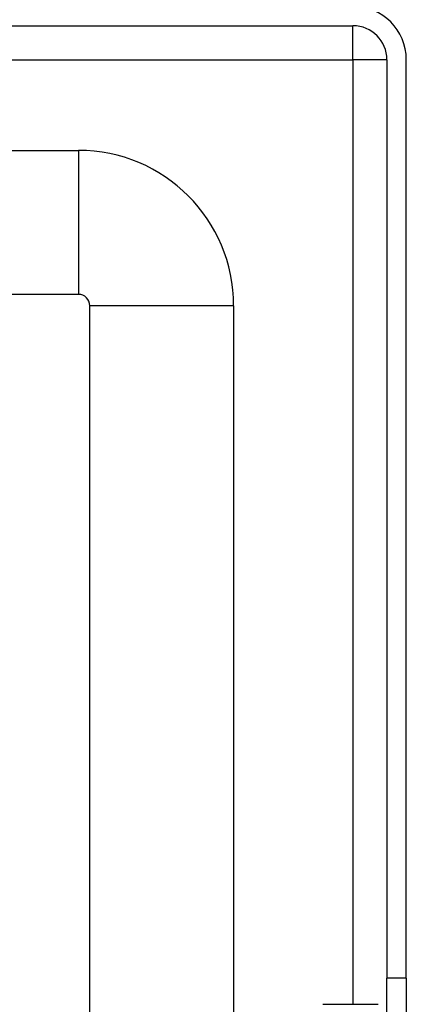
# Model space of a CAD drawing. Header units: inches. Extents: x 3.4 to 82.4, y 3.9 to 45.4.
# Tile 92 of 114: x 14.2 to 15.3, y 29 to 31.7. Entities that reach past the tile are written whole.
import ezdxf

# ---------------------------------------------------------------- set-up
doc = ezdxf.new("R2010")
doc.units = ezdxf.units.IN
doc.header["$MEASUREMENT"] = 0
doc.layers.add('Visible Edges(ANSI)', color=7, linetype='Continuous', lineweight=25)
doc.layers.add('Visible Tangent Edges(ANSI)', color=7, linetype='Continuous', lineweight=25)

msp = doc.modelspace()

# ---------------------------------------------------------------- linework, layer by layer
at = {"layer": 'Visible Edges(ANSI)'}
for p, q in [((3.4998, 31.644), (15.1258, 31.644)), ((15.2188, 31.551), (15.2188, 29.04)), ((15.2718, 29.04), (15.2718, 31.551)), ((4.2305, 31.3033), (14.3746, 31.3033)), ((14.3746, 30.9096), (4.2305, 30.9096)), ((14.4056, 27.8819), (14.4056, 30.8786)), ((14.7993, 30.8786), (14.7993, 28.697)), ((15.2188, 28.728), (15.2188, 29.04)), ((15.2718, 29.04), (15.2718, 28.728)), ((15.043, 28.9687), (15.1946, 28.9687))]:
    msp.add_line(p, q, dxfattribs=at)
for centre, radius in [((15.1258, 31.551), 0.146), ((15.1258, 31.551), 0.093), ((14.3746, 30.8786), 0.4247), ((14.3746, 30.8786), 0.031)]:
    msp.add_arc(centre, radius, 0, 90, dxfattribs=at)
at = {"layer": 'Visible Tangent Edges(ANSI)'}
for p, q in [((15.1258, 31.551), (15.1258, 31.644)), ((3.4998, 31.551), (15.1258, 31.551)), ((15.2188, 31.551), (15.1258, 31.551)), ((15.1258, 31.551), (15.1258, 28.9687)), ((14.3746, 31.3033), (14.3746, 30.9096)), ((14.7993, 30.8786), (14.4056, 30.8786)), ((15.2718, 29.04), (15.2188, 29.04))]:
    msp.add_line(p, q, dxfattribs=at)

doc.saveas('drawing.dxf')
